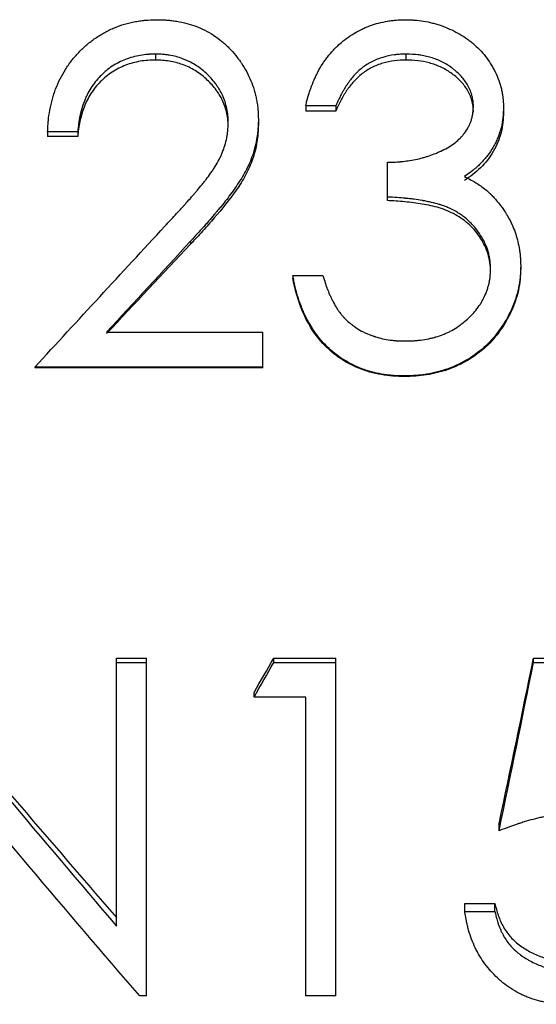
# Model space of a CAD drawing. Header units: millimetres. Extents: x -122 to 135, y -48 to 80.
# Tile 6 of 14: x -11 to -3, y -9 to 6. Entities that reach past the tile are written whole.
import ezdxf

# ---------------------------------------------------------------- set-up
doc = ezdxf.new("R2010")
doc.units = ezdxf.units.MM

msp = doc.modelspace()

# ---------------------------------------------------------------- linework, layer by layer
at = {"color": 7, "linetype": 'Continuous', "lineweight": 25}
for p, q in [((-8.649, 5.343), (-8.649, 5.254)), ((-4.916, 5.343), (-4.916, 5.254)), ((-5.962, 4.571), (-6.41, 4.571)), ((-6.41, 4.571), (-6.41, 4.495)), ((-5.962, 4.571), (-5.962, 4.495)), ((-3.462, 4.554), (-3.462, 4.478)), ((-5.962, 4.495), (-6.41, 4.495)), ((-7.115, 4.366), (-7.115, 4.293)), ((-9.808, 4.184), (-10.256, 4.184)), ((-10.256, 4.184), (-10.256, 4.115)), ((-9.808, 4.115), (-10.256, 4.115)), ((-9.808, 4.184), (-9.808, 4.115)), ((-5.192, 3.161), (-5.192, 3.732)), ((-8.127, 2.554), (-8.127, 2.512)), ((-3.205, 2.187), (-3.205, 2.15)), ((-6.603, 2.045), (-6.603, 2.011)), ((-6.603, 2.045), (-6.154, 2.045)), ((-9.378, 1.199), (-7.051, 1.199)), ((-7.051, 0.667), (-7.051, 1.199)), ((-10.449, 0.678), (-10.449, 0.667)), ((-7.051, 0.678), (-10.449, 0.678)), ((-7.051, 0.667), (-10.449, 0.667)), ((-4.935, 0.548), (-4.935, 0.538)), ((-9.231, -7.646), (-9.231, -3.657)), ((-9.231, -3.657), (-8.782, -3.657)), ((-8.782, -8.687), (-8.782, -3.657)), ((-6.886, -3.719), (-6.886, -3.657)), ((-6.886, -3.657), (-5.962, -3.657)), ((-5.962, -8.687), (-5.962, -3.657)), ((-3.013, -3.657), (-0.962, -3.657)), ((-3.013, -3.719), (-3.013, -3.657)), ((-9.231, -3.719), (-8.782, -3.719)), ((-6.886, -3.719), (-5.962, -3.719)), ((-3.013, -3.719), (-0.962, -3.719)), ((-7.179, -4.236), (-7.179, -4.166)), ((-6.41, -4.236), (-7.179, -4.236)), ((-6.41, -8.687), (-6.41, -4.236)), ((-3.526, -6.226), (-3.526, -6.122)), ((-4.038, -7.308), (-3.59, -7.308)), ((-4.038, -7.432), (-4.038, -7.308)), ((-3.59, -7.432), (-3.59, -7.308)), ((-4.038, -7.432), (-3.59, -7.432)), ((-8.782, -8.687), (-8.884, -8.687)), ((-5.962, -8.687), (-6.41, -8.687))]:
    msp.add_line(p, q, dxfattribs=at)
for points, knots in [([(-10.256, 4.184), (-10.255, 4.221), (-10.253, 4.253), (-10.25, 4.293), (-10.249, 4.306), (-10.248, 4.323), (-10.248, 4.328), (-10.247, 4.336), (-10.247, 4.338), (-10.246, 4.343), (-10.246, 4.344), (-10.241, 4.4), (-10.234, 4.453), (-10.213, 4.566), (-10.2, 4.62), (-10.179, 4.699), (-10.171, 4.724), (-10.159, 4.762), (-10.154, 4.774), (-10.146, 4.799), (-10.142, 4.81), (-10.117, 4.875), (-10.094, 4.926), (-10.046, 5.022), (-10.019, 5.07), (-9.963, 5.158), (-9.933, 5.202), (-9.866, 5.287), (-9.83, 5.328), (-9.751, 5.41), (-9.711, 5.448), (-9.65, 5.5), (-9.63, 5.517), (-9.589, 5.548), (-9.566, 5.565), (-9.498, 5.612), (-9.452, 5.64), (-9.381, 5.679), (-9.358, 5.691), (-9.309, 5.715), (-9.284, 5.726), (-9.212, 5.756), (-9.162, 5.773), (-9.084, 5.796), (-9.058, 5.803), (-9.004, 5.816), (-8.976, 5.822), (-8.922, 5.832), (-8.895, 5.837), (-8.855, 5.842), (-8.841, 5.844), (-8.821, 5.846), (-8.815, 5.846), (-8.805, 5.847), (-8.801, 5.848), (-8.795, 5.848), (-8.79, 5.848), (-8.752, 5.851), (-8.698, 5.854), (-8.626, 5.855)], [0, 0, 0, 0, 0.03125, 0.03125, 0.046875, 0.046875, 0.054688, 0.054688, 0.058594, 0.058594, 0.0625, 0.0625, 0.125, 0.125, 0.1875, 0.1875, 0.21875, 0.21875, 0.234375, 0.234375, 0.25, 0.25, 0.3125, 0.3125, 0.375, 0.375, 0.4375, 0.4375, 0.5, 0.5, 0.5625, 0.5625, 0.59375, 0.59375, 0.625, 0.625, 0.6875, 0.6875, 0.71875, 0.71875, 0.75, 0.75, 0.8125, 0.8125, 0.84375, 0.84375, 0.875, 0.875, 0.90625, 0.90625, 0.921875, 0.921875, 0.929688, 0.929688, 0.933594, 0.933594, 0.9375, 0.9375, 1, 1, 1, 1]), ([(-8.626, 5.855), (-8.593, 5.854), (-8.564, 5.854), (-8.527, 5.852), (-8.516, 5.852), (-8.501, 5.851), (-8.496, 5.851), (-8.489, 5.85), (-8.487, 5.85), (-8.482, 5.85), (-8.481, 5.85), (-8.454, 5.848), (-8.43, 5.846), (-8.381, 5.84), (-8.357, 5.836), (-8.279, 5.823), (-8.229, 5.813), (-8.134, 5.788), (-8.089, 5.774), (-7.957, 5.724), (-7.87, 5.679), (-7.739, 5.594), (-7.699, 5.564), (-7.645, 5.521), (-7.627, 5.505), (-7.591, 5.472), (-7.572, 5.454), (-7.518, 5.398), (-7.485, 5.361), (-7.438, 5.304), (-7.423, 5.284), (-7.401, 5.255), (-7.394, 5.246), (-7.384, 5.231), (-7.381, 5.226), (-7.374, 5.216), (-7.371, 5.212), (-7.338, 5.163), (-7.312, 5.12), (-7.265, 5.033), (-7.244, 4.989), (-7.208, 4.904), (-7.192, 4.856), (-7.17, 4.781), (-7.163, 4.757), (-7.152, 4.709), (-7.147, 4.686), (-7.138, 4.638), (-7.134, 4.614), (-7.129, 4.577), (-7.127, 4.564), (-7.125, 4.546), (-7.125, 4.54), (-7.124, 4.53), (-7.123, 4.527), (-7.123, 4.521), (-7.123, 4.517), (-7.12, 4.482), (-7.117, 4.432), (-7.115, 4.366)], [0, 0, 0, 0, 0.03125, 0.03125, 0.046875, 0.046875, 0.054688, 0.054688, 0.058594, 0.058594, 0.0625, 0.0625, 0.09375, 0.09375, 0.125, 0.125, 0.1875, 0.1875, 0.25, 0.25, 0.375, 0.375, 0.4375, 0.4375, 0.46875, 0.46875, 0.5, 0.5, 0.5625, 0.5625, 0.59375, 0.59375, 0.609375, 0.609375, 0.617188, 0.617188, 0.625, 0.625, 0.6875, 0.6875, 0.75, 0.75, 0.8125, 0.8125, 0.84375, 0.84375, 0.875, 0.875, 0.90625, 0.90625, 0.921875, 0.921875, 0.929688, 0.929688, 0.933594, 0.933594, 0.9375, 0.9375, 1, 1, 1, 1]), ([(-6.41, 4.571), (-6.403, 4.6), (-6.397, 4.626), (-6.389, 4.658), (-6.386, 4.668), (-6.383, 4.682), (-6.381, 4.686), (-6.38, 4.692), (-6.379, 4.694), (-6.378, 4.698), (-6.378, 4.699), (-6.372, 4.721), (-6.365, 4.742), (-6.352, 4.784), (-6.344, 4.806), (-6.319, 4.876), (-6.301, 4.92), (-6.275, 4.981), (-6.266, 5.001), (-6.252, 5.029), (-6.247, 5.038), (-6.24, 5.052), (-6.238, 5.057), (-6.235, 5.063), (-6.233, 5.066), (-6.231, 5.07), (-6.23, 5.072), (-6.206, 5.117), (-6.183, 5.157), (-6.148, 5.212), (-6.136, 5.229), (-6.113, 5.263), (-6.099, 5.281), (-6.058, 5.334), (-6.027, 5.37), (-5.981, 5.419), (-5.966, 5.435), (-5.942, 5.458), (-5.934, 5.465), (-5.918, 5.48), (-5.911, 5.487), (-5.833, 5.555), (-5.76, 5.608), (-5.646, 5.677), (-5.607, 5.697), (-5.548, 5.726), (-5.528, 5.735), (-5.487, 5.752), (-5.466, 5.76), (-5.367, 5.796), (-5.281, 5.818), (-5.165, 5.838), (-5.142, 5.841), (-5.109, 5.845), (-5.098, 5.846), (-5.082, 5.848), (-5.076, 5.849), (-5.069, 5.849), (-5.066, 5.849), (-5.061, 5.85), (-5.057, 5.85), (-5.026, 5.853), (-4.981, 5.854), (-4.922, 5.855)], [0, 0, 0, 0, 0.03125, 0.03125, 0.046875, 0.046875, 0.054688, 0.054688, 0.058594, 0.058594, 0.0625, 0.0625, 0.09375, 0.09375, 0.125, 0.125, 0.1875, 0.1875, 0.21875, 0.21875, 0.234375, 0.234375, 0.242188, 0.242188, 0.246094, 0.246094, 0.25, 0.25, 0.3125, 0.3125, 0.34375, 0.34375, 0.375, 0.375, 0.4375, 0.4375, 0.46875, 0.46875, 0.484375, 0.484375, 0.5, 0.5, 0.625, 0.625, 0.6875, 0.6875, 0.71875, 0.71875, 0.75, 0.75, 0.875, 0.875, 0.90625, 0.90625, 0.921875, 0.921875, 0.929688, 0.929688, 0.933594, 0.933594, 0.9375, 0.9375, 1, 1, 1, 1]), ([(-4.922, 5.855), (-4.892, 5.854), (-4.865, 5.853), (-4.832, 5.852), (-4.821, 5.851), (-4.807, 5.851), (-4.803, 5.85), (-4.796, 5.85), (-4.794, 5.85), (-4.79, 5.85), (-4.789, 5.85), (-4.74, 5.846), (-4.696, 5.841), (-4.608, 5.827), (-4.564, 5.817), (-4.499, 5.8), (-4.477, 5.794), (-4.433, 5.781), (-4.411, 5.774), (-4.347, 5.751), (-4.305, 5.735), (-4.223, 5.698), (-4.183, 5.678), (-4.102, 5.633), (-4.063, 5.609), (-4.007, 5.571), (-3.989, 5.558), (-3.953, 5.531), (-3.937, 5.518), (-3.849, 5.444), (-3.786, 5.379), (-3.703, 5.273), (-3.677, 5.236), (-3.641, 5.179), (-3.63, 5.159), (-3.608, 5.12), (-3.597, 5.1), (-3.566, 5.036), (-3.548, 4.994), (-3.525, 4.93), (-3.517, 4.909), (-3.508, 4.877), (-3.505, 4.867), (-3.499, 4.845), (-3.496, 4.835), (-3.488, 4.802), (-3.483, 4.78), (-3.477, 4.746), (-3.476, 4.735), (-3.473, 4.718), (-3.473, 4.713), (-3.472, 4.704), (-3.471, 4.701), (-3.471, 4.696), (-3.47, 4.692), (-3.467, 4.66), (-3.464, 4.615), (-3.462, 4.554)], [0, 0, 0, 0, 0.03125, 0.03125, 0.046875, 0.046875, 0.054688, 0.054688, 0.058594, 0.058594, 0.0625, 0.0625, 0.125, 0.125, 0.1875, 0.1875, 0.21875, 0.21875, 0.25, 0.25, 0.3125, 0.3125, 0.375, 0.375, 0.4375, 0.4375, 0.46875, 0.46875, 0.5, 0.5, 0.625, 0.625, 0.6875, 0.6875, 0.71875, 0.71875, 0.75, 0.75, 0.8125, 0.8125, 0.84375, 0.84375, 0.859375, 0.859375, 0.875, 0.875, 0.90625, 0.90625, 0.921875, 0.921875, 0.929688, 0.929688, 0.933594, 0.933594, 0.9375, 0.9375, 1, 1, 1, 1]), ([(-8.649, 5.343), (-8.674, 5.342), (-8.696, 5.342), (-8.725, 5.34), (-8.733, 5.34), (-8.745, 5.339), (-8.749, 5.339), (-8.754, 5.339), (-8.756, 5.339), (-8.759, 5.338), (-8.76, 5.338), (-8.801, 5.335), (-8.838, 5.331), (-8.951, 5.311), (-9.025, 5.291), (-9.165, 5.237), (-9.231, 5.203), (-9.325, 5.141), (-9.356, 5.118), (-9.4, 5.081), (-9.415, 5.068), (-9.436, 5.049), (-9.443, 5.042), (-9.457, 5.028), (-9.465, 5.021), (-9.523, 4.961), (-9.571, 4.901), (-9.632, 4.802), (-9.651, 4.769), (-9.676, 4.718), (-9.684, 4.7), (-9.695, 4.675), (-9.699, 4.666), (-9.706, 4.648), (-9.71, 4.639), (-9.725, 4.599), (-9.737, 4.564), (-9.753, 4.509), (-9.758, 4.49), (-9.765, 4.461), (-9.767, 4.451), (-9.772, 4.432), (-9.774, 4.421), (-9.78, 4.392), (-9.784, 4.373), (-9.789, 4.345), (-9.79, 4.335), (-9.792, 4.321), (-9.793, 4.317), (-9.794, 4.31), (-9.794, 4.308), (-9.795, 4.303), (-9.795, 4.3), (-9.799, 4.273), (-9.803, 4.235), (-9.808, 4.184)], [0, 0, 0, 0, 0.03125, 0.03125, 0.046875, 0.046875, 0.054688, 0.054688, 0.058594, 0.058594, 0.0625, 0.0625, 0.125, 0.125, 0.25, 0.25, 0.375, 0.375, 0.4375, 0.4375, 0.46875, 0.46875, 0.484375, 0.484375, 0.5, 0.5, 0.625, 0.625, 0.6875, 0.6875, 0.71875, 0.71875, 0.734375, 0.734375, 0.75, 0.75, 0.8125, 0.8125, 0.84375, 0.84375, 0.859375, 0.859375, 0.875, 0.875, 0.90625, 0.90625, 0.921875, 0.921875, 0.929688, 0.929688, 0.933594, 0.933594, 0.9375, 0.9375, 1, 1, 1, 1]), ([(-7.564, 4.326), (-7.565, 4.349), (-7.565, 4.369), (-7.567, 4.395), (-7.567, 4.403), (-7.568, 4.414), (-7.568, 4.417), (-7.569, 4.422), (-7.569, 4.423), (-7.569, 4.426), (-7.569, 4.427), (-7.572, 4.461), (-7.578, 4.496), (-7.593, 4.567), (-7.602, 4.602), (-7.623, 4.667), (-7.635, 4.699), (-7.663, 4.758), (-7.678, 4.787), (-7.705, 4.832), (-7.715, 4.846), (-7.73, 4.868), (-7.735, 4.876), (-7.745, 4.891), (-7.751, 4.898), (-7.776, 4.933), (-7.798, 4.959), (-7.844, 5.01), (-7.868, 5.034), (-7.921, 5.082), (-7.948, 5.105), (-8.003, 5.147), (-8.03, 5.165), (-8.088, 5.201), (-8.118, 5.218), (-8.164, 5.24), (-8.179, 5.248), (-8.211, 5.261), (-8.228, 5.268), (-8.307, 5.297), (-8.374, 5.315), (-8.461, 5.329), (-8.478, 5.332), (-8.503, 5.335), (-8.512, 5.336), (-8.525, 5.337), (-8.529, 5.337), (-8.535, 5.338), (-8.537, 5.338), (-8.542, 5.338), (-8.544, 5.339), (-8.569, 5.34), (-8.603, 5.342), (-8.649, 5.343)], [0, 0, 0, 0, 0.03125, 0.03125, 0.046875, 0.046875, 0.054688, 0.054688, 0.058594, 0.058594, 0.0625, 0.0625, 0.125, 0.125, 0.1875, 0.1875, 0.25, 0.25, 0.3125, 0.3125, 0.34375, 0.34375, 0.359375, 0.359375, 0.375, 0.375, 0.4375, 0.4375, 0.5, 0.5, 0.5625, 0.5625, 0.625, 0.625, 0.6875, 0.6875, 0.71875, 0.71875, 0.75, 0.75, 0.875, 0.875, 0.90625, 0.90625, 0.921875, 0.921875, 0.929688, 0.929688, 0.933594, 0.933594, 0.9375, 0.9375, 1, 1, 1, 1]), ([(-4.916, 5.343), (-4.954, 5.342), (-4.988, 5.34), (-5.032, 5.337), (-5.045, 5.336), (-5.063, 5.334), (-5.069, 5.334), (-5.077, 5.333), (-5.079, 5.333), (-5.084, 5.332), (-5.086, 5.332), (-5.145, 5.324), (-5.201, 5.312), (-5.317, 5.277), (-5.372, 5.255), (-5.475, 5.203), (-5.524, 5.172), (-5.589, 5.121), (-5.611, 5.102), (-5.642, 5.072), (-5.653, 5.062), (-5.668, 5.046), (-5.673, 5.041), (-5.681, 5.032), (-5.684, 5.03), (-5.689, 5.024), (-5.692, 5.02), (-5.709, 5.001), (-5.726, 4.981), (-5.752, 4.946), (-5.761, 4.934), (-5.775, 4.914), (-5.78, 4.908), (-5.787, 4.897), (-5.789, 4.894), (-5.793, 4.889), (-5.794, 4.887), (-5.797, 4.883), (-5.798, 4.881), (-5.813, 4.859), (-5.828, 4.836), (-5.85, 4.799), (-5.857, 4.785), (-5.868, 4.765), (-5.872, 4.758), (-5.878, 4.747), (-5.88, 4.744), (-5.883, 4.738), (-5.883, 4.737), (-5.885, 4.733), (-5.887, 4.731), (-5.907, 4.691), (-5.932, 4.638), (-5.962, 4.571)], [0, 0, 0, 0, 0.0625, 0.0625, 0.09375, 0.09375, 0.109375, 0.109375, 0.117188, 0.117188, 0.125, 0.125, 0.25, 0.25, 0.375, 0.375, 0.5, 0.5, 0.5625, 0.5625, 0.59375, 0.59375, 0.609375, 0.609375, 0.617188, 0.617188, 0.625, 0.625, 0.6875, 0.6875, 0.71875, 0.71875, 0.734375, 0.734375, 0.742188, 0.742188, 0.746094, 0.746094, 0.75, 0.75, 0.8125, 0.8125, 0.84375, 0.84375, 0.859375, 0.859375, 0.867188, 0.867188, 0.871094, 0.871094, 0.875, 0.875, 1, 1, 1, 1]), ([(-3.91, 4.556), (-3.911, 4.576), (-3.911, 4.593), (-3.913, 4.615), (-3.913, 4.622), (-3.914, 4.631), (-3.914, 4.634), (-3.915, 4.64), (-3.915, 4.642), (-3.917, 4.659), (-3.92, 4.672), (-3.926, 4.701), (-3.93, 4.717), (-3.942, 4.761), (-3.952, 4.79), (-3.969, 4.83), (-3.976, 4.844), (-3.989, 4.87), (-3.996, 4.883), (-4.032, 4.941), (-4.066, 4.985), (-4.127, 5.049), (-4.149, 5.069), (-4.184, 5.1), (-4.196, 5.11), (-4.215, 5.125), (-4.221, 5.13), (-4.231, 5.137), (-4.234, 5.139), (-4.24, 5.144), (-4.244, 5.147), (-4.27, 5.165), (-4.294, 5.181), (-4.332, 5.203), (-4.345, 5.211), (-4.372, 5.225), (-4.386, 5.232), (-4.427, 5.251), (-4.454, 5.262), (-4.509, 5.282), (-4.538, 5.291), (-4.593, 5.306), (-4.621, 5.313), (-4.665, 5.321), (-4.679, 5.324), (-4.702, 5.327), (-4.709, 5.328), (-4.72, 5.33), (-4.724, 5.33), (-4.732, 5.331), (-4.737, 5.332), (-4.783, 5.338), (-4.842, 5.341), (-4.916, 5.343)], [0, 0, 0, 0, 0.03125, 0.03125, 0.046875, 0.046875, 0.054688, 0.054688, 0.0625, 0.0625, 0.09375, 0.09375, 0.125, 0.125, 0.1875, 0.1875, 0.21875, 0.21875, 0.25, 0.25, 0.375, 0.375, 0.4375, 0.4375, 0.46875, 0.46875, 0.484375, 0.484375, 0.492188, 0.492188, 0.5, 0.5, 0.5625, 0.5625, 0.59375, 0.59375, 0.625, 0.625, 0.6875, 0.6875, 0.75, 0.75, 0.8125, 0.8125, 0.84375, 0.84375, 0.859375, 0.859375, 0.867188, 0.867188, 0.875, 0.875, 1, 1, 1, 1]), ([(-8.649, 5.254), (-8.687, 5.253), (-8.763, 5.251), (-8.913, 5.233), (-9.096, 5.184), (-9.3, 5.081), (-9.476, 4.937), (-9.618, 4.758), (-9.72, 4.556), (-9.771, 4.375), (-9.797, 4.227), (-9.804, 4.152), (-9.808, 4.115)], [0, 0, 0, 0, 0.062576, 0.125133, 0.2501, 0.373285, 0.499948, 0.624847, 0.749824, 0.874856, 0.937422, 1, 1, 1, 1]), ([(-7.564, 4.254), (-7.565, 4.288), (-7.567, 4.356), (-7.589, 4.49), (-7.641, 4.653), (-7.751, 4.827), (-7.891, 4.978), (-8.055, 5.103), (-8.242, 5.192), (-8.409, 5.235), (-8.546, 5.251), (-8.614, 5.253), (-8.649, 5.254)], [0, 0, 0, 0, 0.062571, 0.125122, 0.250013, 0.374954, 0.499929, 0.624927, 0.749888, 0.87486, 0.937422, 1, 1, 1, 1]), ([(-4.916, 5.254), (-4.974, 5.252), (-5.09, 5.248), (-5.262, 5.211), (-5.424, 5.148), (-5.572, 5.056), (-5.698, 4.938), (-5.802, 4.8), (-5.89, 4.652), (-5.938, 4.547), (-5.962, 4.495)], [0, 0, 0, 0, 0.125062, 0.25003, 0.377429, 0.49989, 0.624852, 0.749881, 0.874918, 1, 1, 1, 1]), ([(-3.91, 4.48), (-3.911, 4.51), (-3.913, 4.568), (-3.938, 4.682), (-3.995, 4.815), (-4.107, 4.952), (-4.241, 5.066), (-4.397, 5.156), (-4.564, 5.215), (-4.739, 5.248), (-4.857, 5.252), (-4.916, 5.254)], [0, 0, 0, 0, 0.062557, 0.125095, 0.249866, 0.368691, 0.499797, 0.624785, 0.749804, 0.874883, 1, 1, 1, 1]), ([(-5.192, 3.732), (-5.146, 3.733), (-5.105, 3.734), (-5.053, 3.736), (-5.037, 3.737), (-5.015, 3.739), (-5.008, 3.739), (-4.998, 3.74), (-4.994, 3.74), (-4.988, 3.741), (-4.986, 3.741), (-4.95, 3.745), (-4.917, 3.749), (-4.847, 3.759), (-4.81, 3.766), (-4.737, 3.78), (-4.703, 3.788), (-4.652, 3.802), (-4.636, 3.806), (-4.604, 3.816), (-4.586, 3.822), (-4.535, 3.839), (-4.502, 3.851), (-4.454, 3.871), (-4.438, 3.878), (-4.414, 3.888), (-4.406, 3.892), (-4.395, 3.897), (-4.391, 3.899), (-4.383, 3.903), (-4.38, 3.904), (-4.303, 3.942), (-4.239, 3.98), (-4.157, 4.045), (-4.131, 4.067), (-4.097, 4.102), (-4.085, 4.114), (-4.07, 4.132), (-4.064, 4.138), (-4.057, 4.147), (-4.055, 4.15), (-4.05, 4.157), (-4.048, 4.159), (-4.023, 4.192), (-4.004, 4.222), (-3.979, 4.268), (-3.971, 4.284), (-3.957, 4.316), (-3.951, 4.331), (-3.939, 4.365), (-3.934, 4.383), (-3.927, 4.408), (-3.925, 4.417), (-3.923, 4.43), (-3.922, 4.434), (-3.921, 4.44), (-3.92, 4.442), (-3.92, 4.447), (-3.919, 4.449), (-3.916, 4.474), (-3.913, 4.509), (-3.91, 4.556)], [0, 0, 0, 0, 0.0625, 0.0625, 0.09375, 0.09375, 0.109375, 0.109375, 0.117188, 0.117188, 0.125, 0.125, 0.1875, 0.1875, 0.25, 0.25, 0.3125, 0.3125, 0.34375, 0.34375, 0.375, 0.375, 0.4375, 0.4375, 0.46875, 0.46875, 0.484375, 0.484375, 0.492188, 0.492188, 0.5, 0.5, 0.625, 0.625, 0.6875, 0.6875, 0.71875, 0.71875, 0.734375, 0.734375, 0.742188, 0.742188, 0.75, 0.75, 0.8125, 0.8125, 0.84375, 0.84375, 0.875, 0.875, 0.90625, 0.90625, 0.921875, 0.921875, 0.929688, 0.929688, 0.933594, 0.933594, 0.9375, 0.9375, 1, 1, 1, 1]), ([(-3.462, 4.554), (-3.463, 4.52), (-3.464, 4.489), (-3.466, 4.451), (-3.467, 4.439), (-3.468, 4.423), (-3.468, 4.417), (-3.469, 4.41), (-3.469, 4.408), (-3.47, 4.403), (-3.47, 4.402), (-3.475, 4.348), (-3.485, 4.297), (-3.51, 4.195), (-3.526, 4.145), (-3.556, 4.073), (-3.566, 4.049), (-3.589, 4.003), (-3.601, 3.98), (-3.639, 3.914), (-3.668, 3.872), (-3.715, 3.811), (-3.732, 3.79), (-3.766, 3.751), (-3.785, 3.731), (-3.822, 3.694), (-3.841, 3.676), (-3.87, 3.65), (-3.88, 3.641), (-3.895, 3.629), (-3.9, 3.625), (-3.907, 3.619), (-3.91, 3.617), (-3.915, 3.613), (-3.918, 3.61), (-3.947, 3.588), (-3.989, 3.557), (-4.045, 3.518)], [0, 0, 0, 0, 0.0625, 0.0625, 0.09375, 0.09375, 0.109375, 0.109375, 0.117188, 0.117188, 0.125, 0.125, 0.25, 0.25, 0.375, 0.375, 0.4375, 0.4375, 0.5, 0.5, 0.625, 0.625, 0.6875, 0.6875, 0.75, 0.75, 0.8125, 0.8125, 0.84375, 0.84375, 0.859375, 0.859375, 0.867188, 0.867188, 0.875, 0.875, 1, 1, 1, 1]), ([(-3.462, 4.478), (-3.463, 4.427), (-3.466, 4.325), (-3.503, 4.124), (-3.601, 3.884), (-3.763, 3.682), (-3.918, 3.546), (-4.003, 3.488), (-4.045, 3.459)], [0, 0, 0, 0, 0.125188, 0.250297, 0.499922, 0.749664, 0.874802, 1, 1, 1, 1]), ([(-8.51, 2.778), (-8.445, 2.847), (-8.386, 2.91), (-8.307, 2.995), (-8.282, 3.022), (-8.247, 3.06), (-8.236, 3.073), (-8.22, 3.091), (-8.215, 3.097), (-8.207, 3.106), (-8.204, 3.108), (-8.2, 3.113), (-8.199, 3.114), (-8.196, 3.117), (-8.196, 3.118), (-8.163, 3.154), (-8.135, 3.186), (-8.097, 3.23), (-8.085, 3.244), (-8.062, 3.27), (-8.052, 3.282), (-8.02, 3.321), (-7.997, 3.349), (-7.961, 3.394), (-7.948, 3.409), (-7.929, 3.434), (-7.922, 3.442), (-7.912, 3.455), (-7.909, 3.459), (-7.902, 3.467), (-7.898, 3.472), (-7.872, 3.506), (-7.849, 3.536), (-7.816, 3.584), (-7.804, 3.6), (-7.782, 3.634), (-7.771, 3.651), (-7.739, 3.703), (-7.719, 3.737), (-7.692, 3.788), (-7.684, 3.805), (-7.672, 3.83), (-7.669, 3.839), (-7.661, 3.855), (-7.658, 3.863), (-7.623, 3.947), (-7.601, 4.02), (-7.583, 4.113), (-7.579, 4.132), (-7.575, 4.161), (-7.574, 4.17), (-7.573, 4.185), (-7.572, 4.19), (-7.571, 4.197), (-7.571, 4.2), (-7.571, 4.205), (-7.57, 4.208), (-7.568, 4.235), (-7.566, 4.274), (-7.564, 4.326)], [0, 0, 0, 0, 0.125, 0.125, 0.1875, 0.1875, 0.21875, 0.21875, 0.234375, 0.234375, 0.242188, 0.242188, 0.246094, 0.246094, 0.25, 0.25, 0.3125, 0.3125, 0.34375, 0.34375, 0.375, 0.375, 0.4375, 0.4375, 0.46875, 0.46875, 0.484375, 0.484375, 0.492188, 0.492188, 0.5, 0.5, 0.5625, 0.5625, 0.59375, 0.59375, 0.625, 0.625, 0.6875, 0.6875, 0.71875, 0.71875, 0.734375, 0.734375, 0.75, 0.75, 0.875, 0.875, 0.90625, 0.90625, 0.921875, 0.921875, 0.929688, 0.929688, 0.933594, 0.933594, 0.9375, 0.9375, 1, 1, 1, 1]), ([(-7.115, 4.366), (-7.116, 4.336), (-7.117, 4.311), (-7.119, 4.277), (-7.119, 4.267), (-7.12, 4.253), (-7.12, 4.249), (-7.121, 4.243), (-7.121, 4.241), (-7.121, 4.237), (-7.121, 4.236), (-7.123, 4.21), (-7.125, 4.187), (-7.13, 4.143), (-7.133, 4.122), (-7.143, 4.058), (-7.152, 4.016), (-7.168, 3.951), (-7.174, 3.929), (-7.186, 3.886), (-7.193, 3.863), (-7.214, 3.801), (-7.23, 3.76), (-7.256, 3.698), (-7.266, 3.678), (-7.28, 3.648), (-7.285, 3.638), (-7.293, 3.623), (-7.295, 3.618), (-7.301, 3.608), (-7.304, 3.602), (-7.324, 3.565), (-7.344, 3.529), (-7.379, 3.472), (-7.392, 3.453), (-7.411, 3.423), (-7.418, 3.413), (-7.428, 3.398), (-7.432, 3.392), (-7.437, 3.385), (-7.439, 3.382), (-7.442, 3.377), (-7.444, 3.373), (-7.486, 3.313), (-7.533, 3.248), (-7.615, 3.143), (-7.644, 3.107), (-7.69, 3.05), (-7.706, 3.031), (-7.73, 3.001), (-7.739, 2.991), (-7.751, 2.976), (-7.755, 2.971), (-7.762, 2.964), (-7.764, 2.961), (-7.768, 2.956), (-7.77, 2.953), (-7.799, 2.919), (-7.827, 2.887), (-7.871, 2.837), (-7.886, 2.82), (-7.909, 2.794), (-7.916, 2.785), (-7.928, 2.772), (-7.932, 2.768), (-7.938, 2.762), (-7.939, 2.759), (-7.943, 2.755), (-7.946, 2.752), (-7.987, 2.707), (-8.047, 2.642), (-8.127, 2.554)], [0, 0, 0, 0, 0.03125, 0.03125, 0.046875, 0.046875, 0.054688, 0.054688, 0.058594, 0.058594, 0.0625, 0.0625, 0.09375, 0.09375, 0.125, 0.125, 0.1875, 0.1875, 0.21875, 0.21875, 0.25, 0.25, 0.3125, 0.3125, 0.34375, 0.34375, 0.359375, 0.359375, 0.367188, 0.367188, 0.375, 0.375, 0.4375, 0.4375, 0.46875, 0.46875, 0.484375, 0.484375, 0.492188, 0.492188, 0.496094, 0.496094, 0.5, 0.5, 0.625, 0.625, 0.6875, 0.6875, 0.71875, 0.71875, 0.734375, 0.734375, 0.742188, 0.742188, 0.746094, 0.746094, 0.75, 0.75, 0.8125, 0.8125, 0.84375, 0.84375, 0.859375, 0.859375, 0.867188, 0.867188, 0.871094, 0.871094, 0.875, 0.875, 1, 1, 1, 1]), ([(-7.115, 4.293), (-7.117, 4.25), (-7.12, 4.162), (-7.139, 3.989), (-7.194, 3.776), (-7.3, 3.535), (-7.491, 3.24), (-7.713, 2.967), (-7.946, 2.704), (-8.067, 2.576), (-8.127, 2.512)], [0, 0, 0, 0, 0.062527, 0.125034, 0.249959, 0.374869, 0.499868, 0.749885, 0.87494, 1, 1, 1, 1]), ([(-4.045, 3.518), (-4.011, 3.501), (-3.98, 3.486), (-3.941, 3.465), (-3.93, 3.459), (-3.914, 3.45), (-3.909, 3.448), (-3.902, 3.444), (-3.899, 3.442), (-3.895, 3.44), (-3.894, 3.439), (-3.843, 3.409), (-3.795, 3.376), (-3.722, 3.319), (-3.699, 3.299), (-3.667, 3.27), (-3.656, 3.26), (-3.641, 3.245), (-3.636, 3.24), (-3.629, 3.233), (-3.627, 3.23), (-3.622, 3.225), (-3.619, 3.222), (-3.59, 3.192), (-3.552, 3.148), (-3.504, 3.087)], [0, 0, 0, 0, 0.125, 0.125, 0.1875, 0.1875, 0.21875, 0.21875, 0.234375, 0.234375, 0.25, 0.25, 0.5, 0.5, 0.625, 0.625, 0.6875, 0.6875, 0.71875, 0.71875, 0.734375, 0.734375, 0.75, 0.75, 1, 1, 1, 1]), ([(-3.654, 2.143), (-3.655, 2.172), (-3.657, 2.198), (-3.659, 2.231), (-3.66, 2.241), (-3.661, 2.255), (-3.662, 2.259), (-3.662, 2.265), (-3.663, 2.267), (-3.663, 2.271), (-3.663, 2.272), (-3.666, 2.296), (-3.67, 2.317), (-3.677, 2.35), (-3.68, 2.36), (-3.685, 2.382), (-3.688, 2.394), (-3.704, 2.445), (-3.719, 2.486), (-3.756, 2.565), (-3.778, 2.605), (-3.826, 2.68), (-3.852, 2.716), (-3.894, 2.767), (-3.908, 2.783), (-3.937, 2.815), (-3.953, 2.831), (-3.998, 2.875), (-4.031, 2.902), (-4.084, 2.941), (-4.102, 2.954), (-4.139, 2.978), (-4.16, 2.99), (-4.217, 3.022), (-4.256, 3.042), (-4.316, 3.068), (-4.336, 3.076), (-4.367, 3.087), (-4.377, 3.09), (-4.393, 3.096), (-4.398, 3.097), (-4.408, 3.101), (-4.414, 3.102), (-4.453, 3.114), (-4.491, 3.124), (-4.555, 3.139), (-4.577, 3.143), (-4.612, 3.15), (-4.624, 3.152), (-4.642, 3.156), (-4.648, 3.157), (-4.658, 3.159), (-4.661, 3.159), (-4.667, 3.16), (-4.671, 3.161), (-4.712, 3.168), (-4.754, 3.174), (-4.818, 3.183), (-4.84, 3.186), (-4.874, 3.189), (-4.886, 3.191), (-4.903, 3.192), (-4.909, 3.193), (-4.917, 3.194), (-4.92, 3.194), (-4.926, 3.195), (-4.93, 3.195), (-4.997, 3.202), (-5.084, 3.208), (-5.192, 3.214)], [0, 0, 0, 0, 0.03125, 0.03125, 0.046875, 0.046875, 0.054688, 0.054688, 0.058594, 0.058594, 0.0625, 0.0625, 0.09375, 0.09375, 0.109375, 0.109375, 0.125, 0.125, 0.1875, 0.1875, 0.25, 0.25, 0.3125, 0.3125, 0.34375, 0.34375, 0.375, 0.375, 0.4375, 0.4375, 0.46875, 0.46875, 0.5, 0.5, 0.5625, 0.5625, 0.59375, 0.59375, 0.609375, 0.609375, 0.617188, 0.617188, 0.625, 0.625, 0.6875, 0.6875, 0.71875, 0.71875, 0.734375, 0.734375, 0.742188, 0.742188, 0.746094, 0.746094, 0.75, 0.75, 0.8125, 0.8125, 0.84375, 0.84375, 0.859375, 0.859375, 0.867188, 0.867188, 0.871094, 0.871094, 0.875, 0.875, 1, 1, 1, 1]), ([(-3.654, 2.107), (-3.656, 2.151), (-3.66, 2.237), (-3.698, 2.407), (-3.794, 2.604), (-3.96, 2.807), (-4.174, 2.959), (-4.416, 3.06), (-4.673, 3.112), (-4.932, 3.145), (-5.105, 3.155), (-5.192, 3.161)], [0, 0, 0, 0, 0.062573, 0.125095, 0.249865, 0.374768, 0.499613, 0.624552, 0.749666, 0.874825, 1, 1, 1, 1]), ([(-3.504, 3.087), (-3.473, 3.044), (-3.449, 3.009), (-3.428, 2.977), (-3.425, 2.971), (-3.416, 2.956), (-3.411, 2.948), (-3.397, 2.924), (-3.387, 2.906), (-3.372, 2.877), (-3.367, 2.867), (-3.356, 2.847), (-3.352, 2.838), (-3.339, 2.81), (-3.33, 2.792), (-3.306, 2.736), (-3.292, 2.7), (-3.255, 2.587), (-3.237, 2.51), (-3.221, 2.407), (-3.218, 2.387), (-3.214, 2.357), (-3.213, 2.347), (-3.212, 2.332), (-3.212, 2.327), (-3.211, 2.32), (-3.211, 2.317), (-3.21, 2.312), (-3.21, 2.309), (-3.208, 2.281), (-3.206, 2.24), (-3.205, 2.187)], [0, 0, 0, 0, 0.125, 0.125, 0.15625, 0.15625, 0.1875, 0.1875, 0.25, 0.25, 0.28125, 0.28125, 0.3125, 0.3125, 0.375, 0.375, 0.5, 0.5, 0.75, 0.75, 0.8125, 0.8125, 0.84375, 0.84375, 0.859375, 0.859375, 0.867188, 0.867188, 0.875, 0.875, 1, 1, 1, 1]), ([(-3.205, 2.187), (-3.206, 2.149), (-3.208, 2.117), (-3.21, 2.075), (-3.211, 2.063), (-3.212, 2.045), (-3.213, 2.04), (-3.213, 2.032), (-3.213, 2.029), (-3.214, 2.024), (-3.214, 2.023), (-3.219, 1.965), (-3.228, 1.91), (-3.252, 1.8), (-3.267, 1.746), (-3.302, 1.64), (-3.322, 1.588), (-3.389, 1.438), (-3.444, 1.341), (-3.574, 1.156), (-3.646, 1.072), (-3.805, 0.923), (-3.894, 0.856), (-4.086, 0.74), (-4.186, 0.693), (-4.339, 0.638), (-4.391, 0.622), (-4.471, 0.601), (-4.498, 0.595), (-4.538, 0.586), (-4.552, 0.583), (-4.579, 0.578), (-4.594, 0.576), (-4.633, 0.569), (-4.66, 0.565), (-4.701, 0.56), (-4.714, 0.559), (-4.735, 0.557), (-4.742, 0.557), (-4.753, 0.556), (-4.756, 0.555), (-4.761, 0.555), (-4.763, 0.555), (-4.767, 0.555), (-4.769, 0.555), (-4.807, 0.552), (-4.862, 0.55), (-4.935, 0.548)], [0, 0, 0, 0, 0.03125, 0.03125, 0.046875, 0.046875, 0.054688, 0.054688, 0.058594, 0.058594, 0.0625, 0.0625, 0.125, 0.125, 0.1875, 0.1875, 0.25, 0.25, 0.375, 0.375, 0.5, 0.5, 0.625, 0.625, 0.75, 0.75, 0.8125, 0.8125, 0.84375, 0.84375, 0.859375, 0.859375, 0.875, 0.875, 0.90625, 0.90625, 0.921875, 0.921875, 0.929688, 0.929688, 0.933594, 0.933594, 0.935547, 0.935547, 0.9375, 0.9375, 1, 1, 1, 1]), ([(-3.205, 2.15), (-3.207, 2.095), (-3.211, 1.986), (-3.246, 1.769), (-3.335, 1.508), (-3.5, 1.222), (-3.717, 0.972), (-3.985, 0.776), (-4.284, 0.635), (-4.552, 0.568), (-4.77, 0.543), (-4.88, 0.54), (-4.935, 0.538)], [0, 0, 0, 0, 0.062572, 0.125107, 0.250056, 0.375036, 0.499961, 0.624899, 0.749859, 0.874869, 0.937423, 1, 1, 1, 1]), ([(-4.927, 1.069), (-4.901, 1.069), (-4.879, 1.07), (-4.85, 1.071), (-4.841, 1.071), (-4.829, 1.072), (-4.825, 1.072), (-4.82, 1.072), (-4.818, 1.072), (-4.815, 1.072), (-4.814, 1.072), (-4.793, 1.073), (-4.774, 1.075), (-4.746, 1.077), (-4.736, 1.078), (-4.716, 1.081), (-4.707, 1.082), (-4.654, 1.089), (-4.614, 1.095), (-4.558, 1.107), (-4.54, 1.111), (-4.513, 1.117), (-4.505, 1.119), (-4.492, 1.123), (-4.488, 1.124), (-4.479, 1.127), (-4.476, 1.127), (-4.432, 1.141), (-4.394, 1.153), (-4.341, 1.175), (-4.323, 1.182), (-4.289, 1.198), (-4.273, 1.205), (-4.222, 1.232), (-4.189, 1.251), (-4.124, 1.293), (-4.092, 1.316), (-4.033, 1.364), (-4.004, 1.389), (-3.962, 1.43), (-3.949, 1.443), (-3.922, 1.472), (-3.909, 1.486), (-3.869, 1.533), (-3.845, 1.564), (-3.812, 1.612), (-3.801, 1.628), (-3.782, 1.661), (-3.773, 1.676), (-3.746, 1.728), (-3.729, 1.763), (-3.709, 1.818), (-3.703, 1.836), (-3.694, 1.864), (-3.691, 1.873), (-3.686, 1.892), (-3.684, 1.901), (-3.676, 1.932), (-3.672, 1.952), (-3.667, 1.981), (-3.665, 1.99), (-3.663, 2.004), (-3.662, 2.008), (-3.661, 2.017), (-3.66, 2.023), (-3.657, 2.052), (-3.655, 2.091), (-3.654, 2.143)], [0, 0, 0, 0, 0.03125, 0.03125, 0.046875, 0.046875, 0.054688, 0.054688, 0.058594, 0.058594, 0.0625, 0.0625, 0.09375, 0.09375, 0.109375, 0.109375, 0.125, 0.125, 0.1875, 0.1875, 0.21875, 0.21875, 0.234375, 0.234375, 0.242188, 0.242188, 0.25, 0.25, 0.3125, 0.3125, 0.34375, 0.34375, 0.375, 0.375, 0.4375, 0.4375, 0.5, 0.5, 0.5625, 0.5625, 0.59375, 0.59375, 0.625, 0.625, 0.6875, 0.6875, 0.71875, 0.71875, 0.75, 0.75, 0.8125, 0.8125, 0.84375, 0.84375, 0.859375, 0.859375, 0.875, 0.875, 0.90625, 0.90625, 0.921875, 0.921875, 0.929688, 0.929688, 0.9375, 0.9375, 1, 1, 1, 1]), ([(-4.935, 0.548), (-5.003, 0.549), (-5.056, 0.551), (-5.099, 0.554), (-5.103, 0.554), (-5.112, 0.555), (-5.12, 0.555), (-5.139, 0.557), (-5.152, 0.558), (-5.19, 0.562), (-5.216, 0.566), (-5.29, 0.577), (-5.342, 0.588), (-5.441, 0.612), (-5.49, 0.627), (-5.633, 0.677), (-5.726, 0.719), (-5.902, 0.824), (-5.987, 0.888), (-6.1, 0.992), (-6.135, 1.028), (-6.202, 1.105), (-6.233, 1.143), (-6.321, 1.266), (-6.373, 1.355), (-6.43, 1.475), (-6.441, 1.5), (-6.457, 1.537), (-6.461, 1.548), (-6.47, 1.57), (-6.475, 1.581), (-6.497, 1.639), (-6.514, 1.689), (-6.534, 1.754), (-6.537, 1.767), (-6.545, 1.794), (-6.549, 1.806), (-6.559, 1.843), (-6.565, 1.868), (-6.572, 1.9), (-6.574, 1.906), (-6.577, 1.919), (-6.577, 1.922), (-6.58, 1.936), (-6.583, 1.947), (-6.59, 1.983), (-6.596, 2.012), (-6.603, 2.045)], [0, 0, 0, 0, 0.0625, 0.0625, 0.070312, 0.070312, 0.078125, 0.078125, 0.09375, 0.09375, 0.125, 0.125, 0.1875, 0.1875, 0.25, 0.25, 0.375, 0.375, 0.5, 0.5, 0.5625, 0.5625, 0.625, 0.625, 0.75, 0.75, 0.78125, 0.78125, 0.796875, 0.796875, 0.8125, 0.8125, 0.875, 0.875, 0.890625, 0.890625, 0.90625, 0.90625, 0.9375, 0.9375, 0.945312, 0.945312, 0.953125, 0.953125, 0.96875, 0.96875, 1, 1, 1, 1]), ([(-4.935, 0.538), (-4.993, 0.54), (-5.11, 0.543), (-5.342, 0.572), (-5.624, 0.651), (-5.933, 0.819), (-6.237, 1.095), (-6.433, 1.425), (-6.533, 1.714), (-6.577, 1.883), (-6.594, 1.968), (-6.603, 2.011)], [0, 0, 0, 0, 0.07164, 0.143329, 0.28615, 0.428938, 0.571518, 0.785205, 0.892621, 0.946253, 1, 1, 1, 1]), ([(-6.154, 2.045), (-6.141, 2.003), (-6.129, 1.965), (-6.114, 1.917), (-6.109, 1.902), (-6.102, 1.881), (-6.099, 1.875), (-6.096, 1.866), (-6.095, 1.863), (-6.093, 1.858), (-6.093, 1.857), (-6.092, 1.854), (-6.092, 1.853), (-6.079, 1.82), (-6.066, 1.789), (-6.046, 1.742), (-6.038, 1.727), (-6.027, 1.704), (-6.023, 1.696), (-6.016, 1.68), (-6.012, 1.673), (-5.99, 1.632), (-5.973, 1.6), (-5.946, 1.557), (-5.937, 1.543), (-5.923, 1.523), (-5.919, 1.517), (-5.912, 1.507), (-5.91, 1.504), (-5.905, 1.498), (-5.903, 1.496), (-5.889, 1.477), (-5.877, 1.462), (-5.861, 1.443), (-5.856, 1.437), (-5.848, 1.428), (-5.846, 1.425), (-5.841, 1.419), (-5.838, 1.416), (-5.82, 1.396), (-5.795, 1.373), (-5.762, 1.344)], [0, 0, 0, 0, 0.125, 0.125, 0.1875, 0.1875, 0.21875, 0.21875, 0.234375, 0.234375, 0.242188, 0.242188, 0.25, 0.25, 0.375, 0.375, 0.4375, 0.4375, 0.46875, 0.46875, 0.5, 0.5, 0.625, 0.625, 0.6875, 0.6875, 0.71875, 0.71875, 0.734375, 0.734375, 0.75, 0.75, 0.8125, 0.8125, 0.84375, 0.84375, 0.859375, 0.859375, 0.875, 0.875, 1, 1, 1, 1]), ([(-5.762, 1.344), (-5.743, 1.328), (-5.725, 1.315), (-5.703, 1.298), (-5.696, 1.293), (-5.686, 1.286), (-5.683, 1.284), (-5.679, 1.281), (-5.677, 1.28), (-5.675, 1.278), (-5.674, 1.277), (-5.643, 1.256), (-5.611, 1.236), (-5.559, 1.208), (-5.542, 1.199), (-5.508, 1.183), (-5.49, 1.175), (-5.459, 1.163), (-5.443, 1.156), (-5.416, 1.147), (-5.407, 1.144), (-5.393, 1.139), (-5.389, 1.138), (-5.379, 1.135), (-5.373, 1.133), (-5.301, 1.11), (-5.229, 1.094), (-5.131, 1.081), (-5.112, 1.078), (-5.084, 1.076), (-5.075, 1.075), (-5.061, 1.074), (-5.057, 1.073), (-5.05, 1.073), (-5.048, 1.073), (-5.043, 1.072), (-5.04, 1.072), (-5.014, 1.071), (-4.977, 1.07), (-4.927, 1.069)], [0, 0, 0, 0, 0.0625, 0.0625, 0.09375, 0.09375, 0.109375, 0.109375, 0.117188, 0.117188, 0.125, 0.125, 0.25, 0.25, 0.3125, 0.3125, 0.375, 0.375, 0.4375, 0.4375, 0.46875, 0.46875, 0.484375, 0.484375, 0.5, 0.5, 0.75, 0.75, 0.8125, 0.8125, 0.84375, 0.84375, 0.859375, 0.859375, 0.867188, 0.867188, 0.875, 0.875, 1, 1, 1, 1]), ([(-2.424, -5.97), (-2.455, -5.971), (-2.482, -5.972), (-2.518, -5.973), (-2.529, -5.974), (-2.544, -5.975), (-2.548, -5.975), (-2.555, -5.975), (-2.557, -5.975), (-2.562, -5.976), (-2.563, -5.976), (-2.588, -5.978), (-2.61, -5.98), (-2.646, -5.984), (-2.658, -5.986), (-2.676, -5.988), (-2.682, -5.989), (-2.695, -5.991), (-2.701, -5.992), (-2.753, -5.999), (-2.798, -6.007), (-2.868, -6.021), (-2.891, -6.026), (-2.927, -6.034), (-2.938, -6.037), (-2.962, -6.043), (-2.975, -6.046), (-3.031, -6.06), (-3.076, -6.072), (-3.144, -6.092), (-3.167, -6.099), (-3.201, -6.11), (-3.213, -6.113), (-3.23, -6.119), (-3.236, -6.121), (-3.244, -6.124), (-3.247, -6.125), (-3.253, -6.127), (-3.257, -6.128), (-3.324, -6.15), (-3.413, -6.183), (-3.526, -6.226)], [0, 0, 0, 0, 0.0625, 0.0625, 0.09375, 0.09375, 0.109375, 0.109375, 0.117188, 0.117188, 0.125, 0.125, 0.1875, 0.1875, 0.21875, 0.21875, 0.234375, 0.234375, 0.25, 0.25, 0.375, 0.375, 0.4375, 0.4375, 0.46875, 0.46875, 0.5, 0.5, 0.625, 0.625, 0.6875, 0.6875, 0.71875, 0.71875, 0.734375, 0.734375, 0.742188, 0.742188, 0.75, 0.75, 1, 1, 1, 1]), ([(-3.59, -7.308), (-3.575, -7.369), (-3.545, -7.49), (-3.467, -7.663), (-3.357, -7.818), (-3.212, -7.944), (-3.048, -8.044), (-2.87, -8.119), (-2.712, -8.156), (-2.584, -8.171), (-2.519, -8.173), (-2.487, -8.174)], [0, 0, 0, 0, 0.125075, 0.250059, 0.374937, 0.499882, 0.62485, 0.74987, 0.874896, 0.937436, 1, 1, 1, 1]), ([(-2.513, -8.812), (-2.545, -8.811), (-2.572, -8.811), (-2.608, -8.809), (-2.619, -8.809), (-2.634, -8.808), (-2.639, -8.808), (-2.645, -8.807), (-2.647, -8.807), (-2.652, -8.807), (-2.653, -8.807), (-2.699, -8.804), (-2.746, -8.798), (-2.823, -8.785), (-2.847, -8.78), (-2.882, -8.773), (-2.893, -8.771), (-2.915, -8.765), (-2.926, -8.763), (-2.981, -8.749), (-3.026, -8.734), (-3.096, -8.708), (-3.118, -8.699), (-3.162, -8.681), (-3.183, -8.671), (-3.242, -8.642), (-3.283, -8.618), (-3.37, -8.565), (-3.408, -8.538), (-3.461, -8.498), (-3.478, -8.484), (-3.505, -8.461), (-3.514, -8.453), (-3.532, -8.437), (-3.542, -8.428), (-3.62, -8.355), (-3.682, -8.285), (-3.765, -8.172), (-3.791, -8.133), (-3.827, -8.073), (-3.839, -8.053), (-3.856, -8.022), (-3.861, -8.011), (-3.872, -7.99), (-3.878, -7.979), (-3.902, -7.929), (-3.92, -7.887), (-3.953, -7.8), (-3.968, -7.753), (-3.988, -7.683), (-3.994, -7.66), (-4.003, -7.626), (-4.005, -7.615), (-4.009, -7.598), (-4.01, -7.592), (-4.012, -7.584), (-4.012, -7.581), (-4.014, -7.576), (-4.014, -7.572), (-4.021, -7.54), (-4.029, -7.493), (-4.038, -7.432)], [0, 0, 0, 0, 0.03125, 0.03125, 0.046875, 0.046875, 0.054688, 0.054688, 0.058594, 0.058594, 0.0625, 0.0625, 0.125, 0.125, 0.15625, 0.15625, 0.171875, 0.171875, 0.1875, 0.1875, 0.25, 0.25, 0.28125, 0.28125, 0.3125, 0.3125, 0.375, 0.375, 0.4375, 0.4375, 0.46875, 0.46875, 0.484375, 0.484375, 0.5, 0.5, 0.625, 0.625, 0.6875, 0.6875, 0.71875, 0.71875, 0.734375, 0.734375, 0.75, 0.75, 0.8125, 0.8125, 0.875, 0.875, 0.90625, 0.90625, 0.921875, 0.921875, 0.929688, 0.929688, 0.933594, 0.933594, 0.9375, 0.9375, 1, 1, 1, 1]), ([(-3.59, -7.432), (-3.58, -7.472), (-3.571, -7.508), (-3.559, -7.554), (-3.555, -7.568), (-3.549, -7.587), (-3.547, -7.593), (-3.544, -7.602), (-3.543, -7.605), (-3.542, -7.609), (-3.541, -7.61), (-3.54, -7.613), (-3.54, -7.614), (-3.529, -7.647), (-3.517, -7.677), (-3.497, -7.72), (-3.491, -7.734), (-3.476, -7.762), (-3.47, -7.775), (-3.429, -7.848), (-3.392, -7.9), (-3.331, -7.968), (-3.309, -7.99), (-3.273, -8.022), (-3.261, -8.033), (-3.235, -8.054), (-3.222, -8.065), (-3.183, -8.094), (-3.157, -8.112), (-3.116, -8.137), (-3.102, -8.145), (-3.081, -8.157), (-3.074, -8.161), (-3.06, -8.169), (-3.053, -8.172), (-3.015, -8.192), (-2.984, -8.206), (-2.925, -8.231), (-2.897, -8.242), (-2.839, -8.261), (-2.808, -8.269), (-2.761, -8.281), (-2.745, -8.284), (-2.713, -8.291), (-2.696, -8.294), (-2.664, -8.3), (-2.648, -8.302), (-2.624, -8.305), (-2.616, -8.306), (-2.604, -8.307), (-2.6, -8.307), (-2.594, -8.308), (-2.592, -8.308), (-2.588, -8.308), (-2.585, -8.308), (-2.562, -8.31), (-2.53, -8.311), (-2.487, -8.312)], [0, 0, 0, 0, 0.0625, 0.0625, 0.09375, 0.09375, 0.109375, 0.109375, 0.117188, 0.117188, 0.121094, 0.121094, 0.125, 0.125, 0.1875, 0.1875, 0.21875, 0.21875, 0.25, 0.25, 0.375, 0.375, 0.4375, 0.4375, 0.46875, 0.46875, 0.5, 0.5, 0.5625, 0.5625, 0.59375, 0.59375, 0.609375, 0.609375, 0.625, 0.625, 0.6875, 0.6875, 0.75, 0.75, 0.8125, 0.8125, 0.84375, 0.84375, 0.875, 0.875, 0.90625, 0.90625, 0.921875, 0.921875, 0.929688, 0.929688, 0.933594, 0.933594, 0.9375, 0.9375, 1, 1, 1, 1])]:
    msp.add_open_spline(points, degree=3, knots=knots, dxfattribs=at)
for points in [[(-10.449, 0.678), (-9.802, 1.379), (-9.156, 2.08), (-8.51, 2.778)], [(-8.127, 2.554), (-8.544, 2.103), (-8.961, 1.651), (-9.378, 1.199)], [(-8.127, 2.512), (-8.544, 2.068), (-8.961, 1.624), (-9.378, 1.179)], [(-12.534, -3.657), (-11.433, -4.959), (-10.332, -6.25), (-9.231, -7.518)], [(-7.179, -4.166), (-7.082, -3.996), (-6.984, -3.827), (-6.886, -3.657)], [(-3.526, -6.122), (-3.355, -5.307), (-3.184, -4.484), (-3.013, -3.657)], [(-12.534, -3.719), (-11.433, -5.043), (-10.332, -6.356), (-9.231, -7.646)], [(-7.179, -4.236), (-7.082, -4.064), (-6.984, -3.892), (-6.886, -3.719)], [(-3.526, -6.226), (-3.355, -5.397), (-3.184, -4.56), (-3.013, -3.719)], [(-8.884, -8.687), (-9.983, -7.413), (-11.081, -6.114), (-12.179, -4.8)]]:
    msp.add_open_spline(points, degree=3, dxfattribs=at)

doc.saveas('drawing.dxf')
